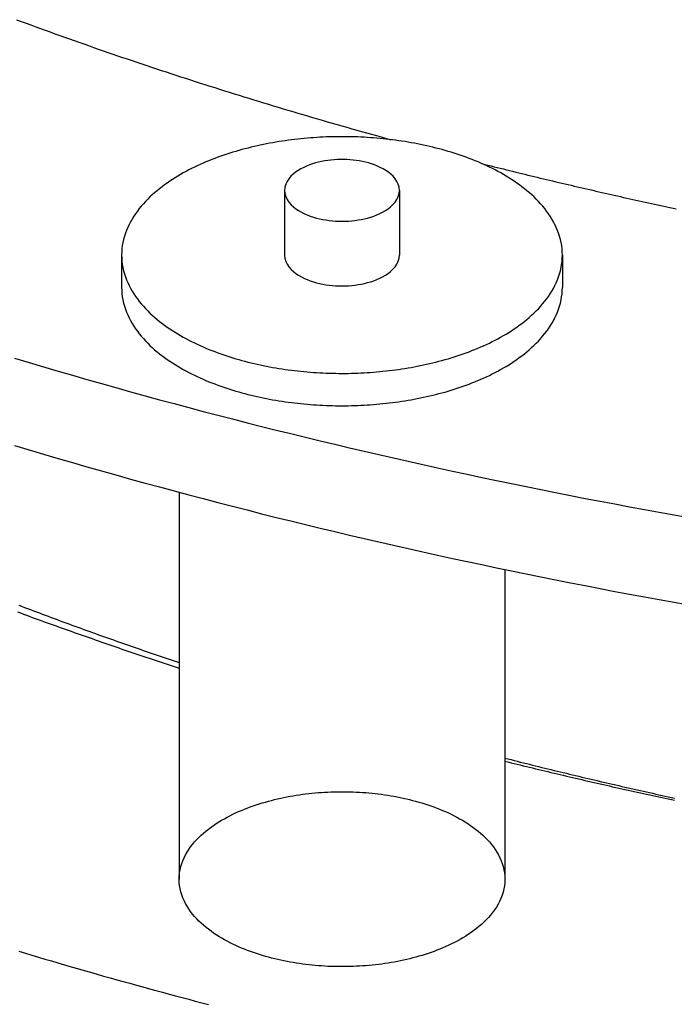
# Model space of a CAD drawing. Header units: millimetres. Extents: x 0 to 841, y 0 to 594.
# Tile 9 of 34: x 264 to 289, y 248 to 286. Entities that reach past the tile are written whole.
import ezdxf

# ---------------------------------------------------------------- set-up
doc = ezdxf.new("R2010")
doc.units = ezdxf.units.MM
doc.layers.add('FINA', color=7, linetype='CONTINUOUS', lineweight=25)

msp = doc.modelspace()

# ---------------------------------------------------------------- linework, layer by layer
at = {"layer": 'FINA'}
for points in [[(264.266, 285.704), (264.448, 285.636), (264.631, 285.569), (264.814, 285.502), (264.996, 285.435), (265.179, 285.369), (265.362, 285.303), (265.545, 285.236), (265.728, 285.171), (265.911, 285.105), (266.094, 285.039), (266.277, 284.974), (266.46, 284.909), (266.644, 284.844), (266.827, 284.78), (267.011, 284.716), (267.194, 284.651), (267.378, 284.588), (267.562, 284.524), (267.745, 284.46), (267.929, 284.397), (268.113, 284.334), (268.297, 284.271), (268.481, 284.209), (268.666, 284.146), (268.85, 284.084), (269.034, 284.022), (269.219, 283.96), (269.403, 283.899), (269.588, 283.837), (269.772, 283.776), (269.957, 283.715), (270.142, 283.655), (270.326, 283.594), (270.511, 283.534), (270.696, 283.474), (270.881, 283.414), (271.066, 283.355), (271.252, 283.295), (271.437, 283.236), (271.622, 283.177), (271.807, 283.118), (271.993, 283.06), (272.178, 283.001), (272.364, 282.943), (272.55, 282.885), (272.735, 282.827), (272.921, 282.77), (273.107, 282.713), (273.293, 282.655), (273.479, 282.598), (273.665, 282.542), (273.851, 282.485), (274.037, 282.429), (274.223, 282.373), (274.409, 282.317), (274.596, 282.261), (274.782, 282.206), (274.969, 282.151), (275.155, 282.096), (275.342, 282.041), (275.528, 281.986), (275.715, 281.932), (275.902, 281.877), (276.089, 281.823), (276.275, 281.769), (276.462, 281.716), (276.649, 281.662), (276.836, 281.609), (277.023, 281.556), (277.211, 281.503), (277.398, 281.451), (277.585, 281.398), (277.772, 281.346), (277.96, 281.294), (278.147, 281.242), (278.335, 281.19), (278.522, 281.139)], [(264.266, 285.704), (264.448, 285.636), (264.631, 285.569), (264.814, 285.502), (264.996, 285.435), (265.179, 285.369), (265.362, 285.303), (265.545, 285.236), (265.728, 285.171), (265.911, 285.105), (266.094, 285.039), (266.277, 284.974), (266.46, 284.909), (266.644, 284.844), (266.827, 284.78), (267.011, 284.716), (267.194, 284.651), (267.378, 284.588), (267.562, 284.524), (267.745, 284.46), (267.929, 284.397), (268.113, 284.334), (268.297, 284.271), (268.481, 284.209), (268.666, 284.146), (268.85, 284.084), (269.034, 284.022), (269.219, 283.96), (269.403, 283.899), (269.588, 283.837), (269.772, 283.776), (269.957, 283.715), (270.142, 283.655), (270.326, 283.594), (270.511, 283.534), (270.696, 283.474), (270.881, 283.414), (271.066, 283.355), (271.252, 283.295), (271.437, 283.236), (271.622, 283.177), (271.807, 283.118), (271.993, 283.06), (272.178, 283.001), (272.364, 282.943), (272.55, 282.885), (272.735, 282.827), (272.921, 282.77), (273.107, 282.713), (273.293, 282.655), (273.479, 282.598), (273.665, 282.542), (273.851, 282.485), (274.037, 282.429), (274.223, 282.373), (274.409, 282.317), (274.596, 282.261), (274.782, 282.206), (274.969, 282.151), (275.155, 282.096), (275.342, 282.041), (275.528, 281.986), (275.715, 281.932), (275.902, 281.877), (276.089, 281.823), (276.275, 281.769), (276.462, 281.716), (276.649, 281.662), (276.836, 281.609), (277.023, 281.556), (277.211, 281.503), (277.398, 281.451), (277.585, 281.398), (277.772, 281.346), (277.96, 281.294), (278.147, 281.242), (278.335, 281.19), (278.522, 281.139)], [(285.037, 276.75), (285.034, 276.87), (285.025, 276.99), (285.011, 277.11), (284.99, 277.228), (284.964, 277.346), (284.932, 277.462), (284.895, 277.577), (284.853, 277.689), (284.806, 277.8), (284.755, 277.909), (284.699, 278.016), (284.639, 278.12), (284.576, 278.223), (284.509, 278.323), (284.439, 278.421), (284.365, 278.516), (284.289, 278.609), (284.21, 278.7), (284.129, 278.788), (284.045, 278.875), (283.959, 278.959), (283.87, 279.041), (283.78, 279.121), (283.689, 279.199), (283.595, 279.275), (283.5, 279.348), (283.403, 279.42), (283.305, 279.49), (283.206, 279.558), (283.106, 279.625), (283.004, 279.689), (282.901, 279.752), (282.798, 279.813), (282.693, 279.872), (282.587, 279.93), (282.481, 279.987), (282.374, 280.041), (282.266, 280.094), (282.157, 280.146), (282.047, 280.196), (281.937, 280.245), (281.827, 280.293), (281.715, 280.339), (281.604, 280.383), (281.491, 280.427), (281.379, 280.469), (281.265, 280.51), (281.152, 280.549), (281.037, 280.587), (280.923, 280.624), (280.808, 280.66), (280.693, 280.695), (280.577, 280.728), (280.461, 280.761), (280.345, 280.792), (280.228, 280.822), (280.111, 280.851), (279.994, 280.879), (279.877, 280.906), (279.759, 280.932), (279.642, 280.956), (279.524, 280.98), (279.405, 281.003), (279.287, 281.024), (279.168, 281.045), (279.049, 281.064), (278.93, 281.083), (278.811, 281.1), (278.692, 281.117), (278.573, 281.133), (278.453, 281.147), (278.334, 281.161), (278.214, 281.173), (278.094, 281.185), (277.974, 281.196), (277.854, 281.206), (277.734, 281.215), (277.614, 281.223), (277.494, 281.229), (277.374, 281.236), (277.253, 281.241), (277.133, 281.245), (277.013, 281.248), (276.892, 281.25), (276.772, 281.252), (276.652, 281.252), (276.531, 281.252), (276.411, 281.25), (276.29, 281.248), (276.17, 281.245), (276.05, 281.241), (275.929, 281.236), (275.809, 281.229), (275.689, 281.223), (275.569, 281.215), (275.449, 281.206), (275.329, 281.196), (275.209, 281.185), (275.089, 281.173), (274.969, 281.161), (274.85, 281.147), (274.73, 281.133), (274.611, 281.117), (274.492, 281.1), (274.373, 281.083), (274.254, 281.064), (274.135, 281.045), (274.016, 281.024), (273.898, 281.003), (273.78, 280.98), (273.661, 280.956), (273.544, 280.932), (273.426, 280.906), (273.309, 280.879), (273.192, 280.851), (273.075, 280.822), (272.958, 280.792), (272.842, 280.761), (272.726, 280.728), (272.61, 280.695), (272.495, 280.66), (272.38, 280.624), (272.266, 280.587), (272.151, 280.549), (272.038, 280.51), (271.924, 280.469), (271.812, 280.427), (271.699, 280.383), (271.588, 280.339), (271.476, 280.293), (271.366, 280.245), (271.256, 280.196), (271.146, 280.146), (271.037, 280.094), (270.929, 280.041), (270.822, 279.987), (270.716, 279.93), (270.61, 279.872), (270.506, 279.813), (270.402, 279.752), (270.299, 279.689), (270.197, 279.625), (270.097, 279.558), (269.998, 279.49), (269.9, 279.42), (269.803, 279.348), (269.708, 279.275), (269.615, 279.199), (269.523, 279.121), (269.433, 279.041), (269.344, 278.959), (269.258, 278.875), (269.175, 278.788), (269.093, 278.7), (269.014, 278.609), (268.938, 278.516), (268.864, 278.421), (268.794, 278.323), (268.727, 278.223), (268.664, 278.12), (268.604, 278.016), (268.548, 277.909), (268.497, 277.8), (268.45, 277.689), (268.408, 277.577), (268.371, 277.462), (268.339, 277.346), (268.313, 277.228), (268.292, 277.11), (268.278, 276.99), (268.269, 276.87), (268.266, 276.75)], [(278.839, 279.211), (278.828, 279.33), (278.795, 279.445), (278.744, 279.554), (278.678, 279.654), (278.6, 279.745), (278.513, 279.828), (278.419, 279.903), (278.32, 279.97), (278.217, 280.031), (278.11, 280.086), (278, 280.135), (277.889, 280.179), (277.775, 280.218), (277.66, 280.253), (277.544, 280.283), (277.427, 280.309), (277.309, 280.331), (277.19, 280.349), (277.071, 280.363), (276.951, 280.374), (276.832, 280.381), (276.712, 280.385), (276.591, 280.385), (276.472, 280.381), (276.352, 280.374), (276.232, 280.363), (276.113, 280.349), (275.994, 280.331), (275.876, 280.309), (275.759, 280.283), (275.643, 280.253), (275.528, 280.218), (275.414, 280.179), (275.303, 280.135), (275.193, 280.086), (275.087, 280.031), (274.983, 279.97), (274.884, 279.903), (274.79, 279.828), (274.703, 279.745), (274.626, 279.654), (274.559, 279.554), (274.508, 279.445), (274.475, 279.33), (274.464, 279.211)], [(281.973, 280.229), (282.09, 280.2), (282.207, 280.17), (282.324, 280.141), (282.441, 280.112), (282.558, 280.082), (282.675, 280.053), (282.792, 280.024), (282.909, 279.995), (283.026, 279.966), (283.143, 279.937), (283.26, 279.908), (283.377, 279.88), (283.494, 279.851), (283.611, 279.822), (283.728, 279.794), (283.845, 279.765), (283.962, 279.737), (284.079, 279.709), (284.196, 279.68), (284.314, 279.652), (284.431, 279.624), (284.548, 279.596), (284.665, 279.568), (284.782, 279.54), (284.9, 279.513), (285.017, 279.485), (285.134, 279.457), (285.252, 279.43), (285.369, 279.402), (285.486, 279.375), (285.604, 279.347), (285.721, 279.32), (285.838, 279.293), (285.956, 279.266), (286.073, 279.239), (286.191, 279.212), (286.308, 279.185), (286.426, 279.158), (286.543, 279.131), (286.661, 279.104), (286.778, 279.078), (286.896, 279.051), (287.013, 279.025), (287.131, 278.998), (287.249, 278.972), (287.366, 278.945), (287.484, 278.919), (287.601, 278.893), (287.719, 278.867), (287.837, 278.841), (287.954, 278.815), (288.072, 278.789), (288.19, 278.764), (288.308, 278.738), (288.425, 278.712), (288.543, 278.687), (288.661, 278.661), (288.779, 278.636), (288.897, 278.61), (289.014, 278.585), (289.132, 278.56), (289.25, 278.535), (289.368, 278.51)], [(281.973, 280.229), (282.09, 280.2), (282.207, 280.17), (282.324, 280.141), (282.441, 280.112), (282.558, 280.082), (282.675, 280.053), (282.792, 280.024), (282.909, 279.995), (283.026, 279.966), (283.143, 279.937), (283.26, 279.908), (283.377, 279.88), (283.494, 279.851), (283.611, 279.822), (283.728, 279.794), (283.845, 279.765), (283.962, 279.737), (284.079, 279.709), (284.196, 279.68), (284.314, 279.652), (284.431, 279.624), (284.548, 279.596), (284.665, 279.568), (284.782, 279.54), (284.9, 279.513), (285.017, 279.485), (285.134, 279.457), (285.252, 279.43), (285.369, 279.402), (285.486, 279.375), (285.604, 279.347), (285.721, 279.32), (285.838, 279.293), (285.956, 279.266), (286.073, 279.239), (286.191, 279.212), (286.308, 279.185), (286.426, 279.158), (286.543, 279.131), (286.661, 279.104), (286.778, 279.078), (286.896, 279.051), (287.013, 279.025), (287.131, 278.998), (287.249, 278.972), (287.366, 278.945), (287.484, 278.919), (287.601, 278.893), (287.719, 278.867), (287.837, 278.841), (287.954, 278.815), (288.072, 278.789), (288.19, 278.764), (288.308, 278.738), (288.425, 278.712), (288.543, 278.687), (288.661, 278.661), (288.779, 278.636), (288.897, 278.61), (289.014, 278.585), (289.132, 278.56), (289.25, 278.535), (289.368, 278.51)], [(274.464, 279.211), (274.476, 279.089), (274.51, 278.971), (274.564, 278.86), (274.632, 278.759), (274.713, 278.666), (274.803, 278.582), (274.9, 278.507), (275.002, 278.439), (275.109, 278.378), (275.219, 278.323), (275.332, 278.274), (275.446, 278.23), (275.563, 278.192), (275.681, 278.158), (275.801, 278.129), (275.921, 278.104), (276.042, 278.083), (276.164, 278.066), (276.286, 278.053), (276.408, 278.043), (276.531, 278.038), (276.654, 278.036), (276.777, 278.038), (276.9, 278.044), (277.022, 278.053), (277.144, 278.066), (277.266, 278.083), (277.387, 278.105), (277.507, 278.13), (277.627, 278.159), (277.745, 278.193), (277.861, 278.232), (277.976, 278.276), (278.089, 278.325), (278.198, 278.38)], [(274.464, 279.211), (274.464, 276.75)], [(278.198, 278.38), (278.304, 278.441), (278.406, 278.509), (278.502, 278.585), (278.592, 278.668), (278.672, 278.76), (278.74, 278.862), (278.793, 278.972), (278.827, 279.089), (278.839, 279.211)], [(278.839, 279.211), (278.839, 276.75)], [(268.266, 276.75), (268.269, 276.63), (268.278, 276.51), (268.292, 276.39), (268.313, 276.272), (268.339, 276.154), (268.371, 276.038), (268.408, 275.924), (268.45, 275.811), (268.497, 275.7), (268.548, 275.591), (268.604, 275.484), (268.663, 275.38), (268.727, 275.278), (268.794, 275.178), (268.864, 275.08), (268.937, 274.985), (269.013, 274.891), (269.092, 274.801), (269.174, 274.712), (269.258, 274.626), (269.344, 274.542), (269.432, 274.46), (269.522, 274.38), (269.614, 274.302), (269.707, 274.226), (269.802, 274.152), (269.899, 274.08), (269.997, 274.011), (270.096, 273.942), (270.196, 273.876), (270.298, 273.812), (270.4, 273.749), (270.504, 273.688), (270.609, 273.628), (270.714, 273.57), (270.821, 273.514), (270.928, 273.459), (271.036, 273.406), (271.144, 273.355), (271.254, 273.304), (271.364, 273.256), (271.474, 273.208), (271.586, 273.162), (271.697, 273.117), (271.81, 273.074), (271.922, 273.032), (272.035, 272.991), (272.149, 272.952), (272.263, 272.913), (272.378, 272.876), (272.493, 272.84), (272.608, 272.806), (272.723, 272.772), (272.839, 272.74), (272.955, 272.709), (273.072, 272.678), (273.189, 272.649), (273.306, 272.621), (273.423, 272.595), (273.541, 272.569), (273.658, 272.544), (273.776, 272.521), (273.895, 272.498), (274.013, 272.476), (274.132, 272.456), (274.25, 272.436), (274.369, 272.418), (274.488, 272.4), (274.607, 272.383), (274.727, 272.368), (274.846, 272.353), (274.966, 272.34), (275.085, 272.327), (275.205, 272.315), (275.325, 272.304), (275.445, 272.294), (275.565, 272.286), (275.685, 272.278), (275.805, 272.271), (275.925, 272.265), (276.046, 272.259), (276.166, 272.255), (276.286, 272.252), (276.407, 272.25), (276.527, 272.248), (276.647, 272.248), (276.768, 272.248), (276.888, 272.249), (277.008, 272.252), (277.128, 272.255), (277.249, 272.259), (277.369, 272.264), (277.489, 272.27), (277.609, 272.277), (277.729, 272.285), (277.849, 272.294), (277.969, 272.304), (278.089, 272.314), (278.209, 272.326), (278.329, 272.339), (278.448, 272.352), (278.568, 272.367), (278.687, 272.382), (278.806, 272.399), (278.925, 272.416), (279.044, 272.435), (279.163, 272.454), (279.282, 272.475), (279.4, 272.496), (279.518, 272.519), (279.636, 272.542), (279.754, 272.567), (279.871, 272.593), (279.989, 272.62), (280.106, 272.647), (280.223, 272.676), (280.339, 272.706), (280.455, 272.737), (280.571, 272.77), (280.687, 272.803), (280.802, 272.838), (280.917, 272.874), (281.032, 272.911), (281.146, 272.949), (281.259, 272.988), (281.373, 273.029), (281.485, 273.071), (281.598, 273.114), (281.71, 273.159), (281.821, 273.205), (281.931, 273.252), (282.041, 273.301), (282.151, 273.351), (282.26, 273.403), (282.368, 273.456), (282.475, 273.51), (282.581, 273.566)], [(268.266, 276.75), (268.266, 275.52)], [(274.464, 276.75), (274.476, 276.628), (274.51, 276.51), (274.564, 276.4), (274.632, 276.298), (274.713, 276.205), (274.803, 276.122), (274.9, 276.046), (275.002, 275.978), (275.109, 275.917), (275.219, 275.862), (275.332, 275.813), (275.446, 275.77), (275.563, 275.731), (275.681, 275.697), (275.801, 275.668), (275.921, 275.643), (276.042, 275.622), (276.164, 275.605), (276.286, 275.592), (276.408, 275.583), (276.531, 275.577), (276.654, 275.575), (276.777, 275.577), (276.9, 275.583), (277.022, 275.592), (277.144, 275.606), (277.266, 275.623), (277.387, 275.644), (277.507, 275.669), (277.627, 275.699), (277.745, 275.733), (277.861, 275.771), (277.976, 275.815), (278.089, 275.864), (278.198, 275.919)], [(278.198, 275.919), (278.304, 275.981), (278.406, 276.048), (278.502, 276.124), (278.592, 276.207), (278.672, 276.3), (278.74, 276.401), (278.793, 276.511), (278.827, 276.628), (278.839, 276.75)], [(282.581, 273.566), (282.687, 273.624), (282.792, 273.684), (282.896, 273.745), (282.999, 273.808), (283.101, 273.872), (283.201, 273.938), (283.301, 274.007), (283.399, 274.077), (283.496, 274.148), (283.591, 274.222), (283.685, 274.298), (283.777, 274.376), (283.867, 274.456), (283.956, 274.538), (284.042, 274.622), (284.126, 274.709), (284.208, 274.797), (284.287, 274.888), (284.363, 274.981), (284.437, 275.077), (284.507, 275.175), (284.575, 275.275), (284.638, 275.377), (284.698, 275.482), (284.754, 275.589), (284.805, 275.698), (284.852, 275.809), (284.894, 275.922), (284.931, 276.037), (284.963, 276.153), (284.99, 276.271), (285.01, 276.39), (285.025, 276.509), (285.034, 276.629), (285.037, 276.75)], [(285.037, 276.75), (285.037, 275.52)], [(268.266, 275.52), (268.269, 275.399), (268.278, 275.279), (268.292, 275.16), (268.313, 275.041), (268.339, 274.924), (268.371, 274.808), (268.408, 274.693), (268.45, 274.581), (268.497, 274.47), (268.548, 274.361), (268.604, 274.254), (268.663, 274.15), (268.727, 274.047), (268.794, 273.947), (268.864, 273.85), (268.937, 273.754), (269.013, 273.661), (269.092, 273.57), (269.174, 273.482), (269.258, 273.395), (269.344, 273.311), (269.432, 273.229), (269.522, 273.149), (269.614, 273.072), (269.707, 272.996), (269.802, 272.922), (269.899, 272.85), (269.997, 272.78), (270.096, 272.712), (270.196, 272.646), (270.298, 272.581), (270.4, 272.518), (270.504, 272.457), (270.609, 272.398), (270.714, 272.34), (270.821, 272.284), (270.928, 272.229), (271.036, 272.176), (271.144, 272.124), (271.254, 272.074), (271.364, 272.025), (271.474, 271.978), (271.586, 271.932), (271.697, 271.887), (271.81, 271.844), (271.922, 271.802), (272.035, 271.761), (272.149, 271.721), (272.263, 271.683), (272.378, 271.646), (272.493, 271.61), (272.608, 271.575), (272.723, 271.542), (272.839, 271.509), (272.955, 271.478), (273.072, 271.448), (273.189, 271.419), (273.306, 271.391), (273.423, 271.364), (273.541, 271.338), (273.658, 271.314), (273.776, 271.29), (273.895, 271.267), (274.013, 271.246), (274.132, 271.225), (274.25, 271.206), (274.369, 271.187), (274.488, 271.17), (274.607, 271.153), (274.727, 271.137), (274.846, 271.123), (274.966, 271.109), (275.085, 271.096), (275.205, 271.085), (275.325, 271.074), (275.445, 271.064), (275.565, 271.055), (275.685, 271.047), (275.805, 271.04), (275.925, 271.034), (276.046, 271.029), (276.166, 271.025), (276.286, 271.022), (276.407, 271.019), (276.527, 271.018), (276.647, 271.017), (276.768, 271.018), (276.888, 271.019), (277.008, 271.021), (277.128, 271.025), (277.249, 271.029), (277.369, 271.034), (277.489, 271.04), (277.609, 271.047), (277.729, 271.055), (277.849, 271.063), (277.969, 271.073), (278.089, 271.084), (278.209, 271.096), (278.329, 271.108), (278.448, 271.122), (278.568, 271.136), (278.687, 271.152), (278.806, 271.168), (278.925, 271.186), (279.044, 271.204), (279.163, 271.224), (279.282, 271.244), (279.4, 271.266), (279.518, 271.288), (279.636, 271.312), (279.754, 271.337), (279.871, 271.362), (279.989, 271.389), (280.106, 271.417), (280.223, 271.446), (280.339, 271.476), (280.455, 271.507), (280.571, 271.539), (280.687, 271.573), (280.802, 271.607), (280.917, 271.643), (281.032, 271.68), (281.146, 271.718), (281.259, 271.758), (281.373, 271.799), (281.485, 271.841), (281.598, 271.884), (281.71, 271.928), (281.821, 271.974), (281.931, 272.022), (282.041, 272.07), (282.151, 272.121), (282.26, 272.172), (282.368, 272.225), (282.475, 272.28), (282.581, 272.336)], [(282.581, 272.336), (282.687, 272.394), (282.792, 272.453), (282.896, 272.514), (282.999, 272.577), (283.101, 272.642), (283.201, 272.708), (283.301, 272.776), (283.399, 272.846), (283.496, 272.918), (283.591, 272.992), (283.685, 273.068), (283.777, 273.146), (283.867, 273.226), (283.956, 273.308), (284.042, 273.392), (284.126, 273.478), (284.208, 273.567), (284.287, 273.658), (284.363, 273.751), (284.437, 273.847), (284.507, 273.944), (284.575, 274.045), (284.638, 274.147), (284.698, 274.252), (284.754, 274.359), (284.805, 274.468), (284.852, 274.579), (284.894, 274.692), (284.931, 274.806), (284.963, 274.923), (284.99, 275.04), (285.01, 275.159), (285.025, 275.279), (285.034, 275.399), (285.037, 275.52)], [(264.196, 272.824), (264.745, 272.659), (265.295, 272.496), (265.845, 272.335), (266.396, 272.175), (266.947, 272.017), (267.499, 271.86), (268.051, 271.704), (268.603, 271.55), (269.156, 271.398), (269.709, 271.247), (270.263, 271.098), (270.817, 270.95), (271.371, 270.803), (271.926, 270.658), (272.481, 270.514), (273.037, 270.372), (273.593, 270.232), (274.149, 270.092), (274.705, 269.955), (275.262, 269.818), (275.82, 269.683), (276.377, 269.55), (276.935, 269.418), (277.494, 269.287), (278.052, 269.158), (278.611, 269.03), (279.171, 268.903), (279.73, 268.778), (280.29, 268.654), (280.851, 268.532), (281.411, 268.411), (281.972, 268.292), (282.533, 268.174), (283.095, 268.057), (283.656, 267.941), (284.218, 267.827), (284.781, 267.715), (285.343, 267.603), (285.906, 267.493), (286.469, 267.385), (287.032, 267.278), (287.596, 267.172), (288.16, 267.067), (288.724, 266.964), (289.288, 266.862), (289.853, 266.761)], [(264.196, 269.502), (264.745, 269.337), (265.295, 269.174), (265.845, 269.013), (266.396, 268.853), (266.947, 268.695), (267.499, 268.538), (268.051, 268.382), (268.603, 268.228), (269.156, 268.076), (269.709, 267.925), (270.263, 267.776), (270.817, 267.628), (271.371, 267.481), (271.926, 267.336), (272.481, 267.192), (273.037, 267.05), (273.593, 266.91), (274.149, 266.77), (274.705, 266.633), (275.262, 266.496), (275.82, 266.361), (276.377, 266.228), (276.935, 266.096), (277.494, 265.965), (278.052, 265.836), (278.611, 265.708), (279.171, 265.581), (279.73, 265.456), (280.29, 265.332), (280.851, 265.21), (281.411, 265.089), (281.972, 264.97), (282.533, 264.852), (283.095, 264.735), (283.656, 264.619), (284.218, 264.505), (284.781, 264.393), (285.343, 264.281), (285.906, 264.171), (286.469, 264.063), (287.032, 263.955), (287.596, 263.85), (288.16, 263.745), (288.724, 263.642), (289.288, 263.54), (289.853, 263.439)], [(270.453, 267.724), (270.453, 253.004)], [(282.85, 264.786), (282.85, 253.004)], [(264.349, 263.428), (264.461, 263.385), (264.573, 263.343), (264.685, 263.3), (264.798, 263.258), (264.91, 263.215), (265.022, 263.173), (265.135, 263.131), (265.247, 263.089), (265.36, 263.047), (265.472, 263.005), (265.585, 262.963), (265.697, 262.921), (265.81, 262.88), (265.923, 262.838), (266.035, 262.797), (266.148, 262.755), (266.261, 262.714), (266.373, 262.673), (266.486, 262.632), (266.599, 262.591), (266.712, 262.55), (266.825, 262.509), (266.938, 262.468), (267.051, 262.427), (267.164, 262.387), (267.277, 262.346), (267.39, 262.306), (267.503, 262.265), (267.616, 262.225), (267.729, 262.185), (267.842, 262.145), (267.955, 262.105), (268.069, 262.065), (268.182, 262.025), (268.295, 261.985), (268.409, 261.946), (268.522, 261.906), (268.635, 261.867), (268.749, 261.827), (268.862, 261.788), (268.976, 261.749), (269.089, 261.71), (269.203, 261.67), (269.316, 261.631), (269.43, 261.593), (269.543, 261.554), (269.657, 261.515), (269.771, 261.476), (269.884, 261.438), (269.998, 261.399), (270.112, 261.361), (270.226, 261.323), (270.339, 261.284), (270.453, 261.246)], [(264.302, 263.175), (264.415, 263.133), (264.528, 263.091), (264.641, 263.05), (264.754, 263.008), (264.867, 262.966), (264.981, 262.925), (265.094, 262.884), (265.207, 262.843), (265.321, 262.801), (265.434, 262.76), (265.548, 262.719), (265.661, 262.678), (265.775, 262.638), (265.888, 262.597), (266.002, 262.556), (266.115, 262.516), (266.229, 262.475), (266.343, 262.435), (266.456, 262.395), (266.57, 262.354), (266.684, 262.314), (266.797, 262.274), (266.911, 262.234), (267.025, 262.194), (267.139, 262.155), (267.253, 262.115), (267.367, 262.075), (267.481, 262.036), (267.595, 261.996), (267.709, 261.957), (267.823, 261.918), (267.937, 261.878), (268.051, 261.839), (268.165, 261.8), (268.279, 261.761), (268.393, 261.722), (268.508, 261.684), (268.622, 261.645), (268.736, 261.606), (268.85, 261.568), (268.965, 261.529), (269.079, 261.491), (269.193, 261.453), (269.308, 261.414), (269.422, 261.376), (269.537, 261.338), (269.651, 261.3), (269.766, 261.262), (269.88, 261.225), (269.995, 261.187), (270.109, 261.149), (270.224, 261.112), (270.339, 261.074), (270.453, 261.037)], [(282.85, 257.61), (282.967, 257.58), (283.083, 257.551), (283.2, 257.521), (283.317, 257.492), (283.434, 257.462), (283.551, 257.433), (283.668, 257.404), (283.785, 257.375), (283.901, 257.346), (284.018, 257.317), (284.135, 257.288), (284.252, 257.259), (284.369, 257.23), (284.486, 257.201), (284.603, 257.173), (284.721, 257.144), (284.838, 257.116), (284.955, 257.087), (285.072, 257.059), (285.189, 257.031), (285.306, 257.003), (285.423, 256.975), (285.54, 256.946), (285.658, 256.919), (285.775, 256.891), (285.892, 256.863), (286.009, 256.835), (286.127, 256.807), (286.244, 256.78), (286.361, 256.752), (286.479, 256.725), (286.596, 256.698), (286.713, 256.67), (286.831, 256.643), (286.948, 256.616), (287.066, 256.589), (287.183, 256.562), (287.3, 256.535), (287.418, 256.508), (287.535, 256.481), (287.653, 256.455), (287.77, 256.428), (287.888, 256.402), (288.005, 256.375), (288.123, 256.349), (288.241, 256.322), (288.358, 256.296), (288.476, 256.27), (288.593, 256.244), (288.711, 256.218), (288.829, 256.192), (288.946, 256.166), (289.064, 256.14), (289.182, 256.114), (289.3, 256.089)], [(282.85, 257.494), (282.967, 257.465), (283.083, 257.436), (283.2, 257.407), (283.317, 257.378), (283.434, 257.349), (283.551, 257.321), (283.668, 257.292), (283.785, 257.264), (283.902, 257.235), (284.019, 257.207), (284.136, 257.179), (284.253, 257.151), (284.37, 257.123), (284.487, 257.095), (284.604, 257.067), (284.721, 257.039), (284.838, 257.011), (284.956, 256.983), (285.073, 256.956), (285.19, 256.928), (285.307, 256.9), (285.424, 256.873), (285.542, 256.846), (285.659, 256.818), (285.776, 256.791), (285.893, 256.764), (286.011, 256.737), (286.128, 256.71), (286.245, 256.683), (286.363, 256.656), (286.48, 256.629), (286.597, 256.603), (286.715, 256.576), (286.832, 256.549), (286.95, 256.523), (287.067, 256.496), (287.184, 256.47), (287.302, 256.444), (287.419, 256.418), (287.537, 256.391), (287.654, 256.365), (287.772, 256.339), (287.889, 256.313), (288.007, 256.288), (288.125, 256.262), (288.242, 256.236), (288.36, 256.21), (288.477, 256.185), (288.595, 256.159), (288.713, 256.134), (288.83, 256.109), (288.948, 256.083), (289.066, 256.058), (289.184, 256.033), (289.301, 256.008)], [(270.453, 253.004), (270.457, 253.124), (270.469, 253.244), (270.489, 253.363), (270.517, 253.48), (270.552, 253.595), (270.594, 253.708), (270.642, 253.819), (270.696, 253.926), (270.756, 254.031), (270.821, 254.133), (270.89, 254.231), (270.964, 254.326), (271.042, 254.419), (271.123, 254.508), (271.207, 254.594), (271.294, 254.677), (271.384, 254.757), (271.476, 254.835), (271.571, 254.91), (271.667, 254.982), (271.766, 255.051), (271.866, 255.118), (271.968, 255.183), (272.071, 255.245), (272.175, 255.305), (272.281, 255.363), (272.388, 255.419), (272.496, 255.472), (272.605, 255.524), (272.714, 255.574), (272.825, 255.621), (272.937, 255.667), (273.049, 255.711), (273.162, 255.754), (273.275, 255.794), (273.389, 255.833), (273.504, 255.87), (273.619, 255.906), (273.735, 255.94), (273.851, 255.972), (273.967, 256.003), (274.084, 256.032), (274.201, 256.06), (274.319, 256.087), (274.437, 256.112), (274.555, 256.135), (274.673, 256.157), (274.792, 256.178), (274.911, 256.197), (275.03, 256.215), (275.149, 256.232), (275.269, 256.247), (275.389, 256.262), (275.509, 256.274), (275.629, 256.286), (275.749, 256.296), (275.869, 256.305), (275.989, 256.312), (276.109, 256.319), (276.23, 256.324), (276.35, 256.327), (276.471, 256.33), (276.591, 256.331), (276.712, 256.331), (276.832, 256.33), (276.953, 256.327), (277.073, 256.324), (277.194, 256.319), (277.314, 256.312), (277.434, 256.305), (277.554, 256.296), (277.675, 256.286), (277.794, 256.274), (277.914, 256.262), (278.034, 256.247), (278.154, 256.232), (278.273, 256.215), (278.392, 256.197), (278.511, 256.178), (278.63, 256.157), (278.748, 256.135), (278.866, 256.112), (278.984, 256.087), (279.102, 256.06), (279.219, 256.032), (279.336, 256.003), (279.452, 255.972), (279.569, 255.94), (279.684, 255.906), (279.799, 255.87), (279.914, 255.833), (280.028, 255.794), (280.142, 255.754), (280.254, 255.711), (280.367, 255.667), (280.478, 255.621), (280.589, 255.574), (280.698, 255.524), (280.807, 255.472), (280.915, 255.419), (281.022, 255.363), (281.128, 255.305), (281.232, 255.245), (281.335, 255.183), (281.437, 255.118), (281.537, 255.051), (281.636, 254.982), (281.732, 254.91), (281.827, 254.835), (281.919, 254.757), (282.009, 254.677), (282.096, 254.594), (282.18, 254.508), (282.261, 254.419), (282.339, 254.326), (282.413, 254.231), (282.482, 254.133), (282.547, 254.031), (282.607, 253.926), (282.661, 253.819), (282.709, 253.708), (282.751, 253.595), (282.786, 253.48), (282.814, 253.363), (282.834, 253.244), (282.846, 253.124), (282.85, 253.004)], [(281.034, 250.65), (280.927, 250.594), (280.82, 250.54), (280.711, 250.489), (280.601, 250.439), (280.49, 250.391), (280.379, 250.345), (280.266, 250.3), (280.153, 250.258), (280.04, 250.217), (279.926, 250.178), (279.811, 250.141), (279.696, 250.105), (279.58, 250.071), (279.464, 250.038), (279.347, 250.007), (279.23, 249.977), (279.113, 249.949), (278.995, 249.923), (278.877, 249.898), (278.759, 249.874), (278.64, 249.852), (278.522, 249.831), (278.403, 249.811), (278.283, 249.793), (278.164, 249.776), (278.044, 249.761), (277.924, 249.747), (277.804, 249.734), (277.684, 249.722), (277.564, 249.712), (277.444, 249.703), (277.323, 249.695), (277.203, 249.689), (277.082, 249.684), (276.962, 249.68), (276.841, 249.677), (276.721, 249.676), (276.6, 249.676), (276.479, 249.677), (276.359, 249.679), (276.238, 249.683), (276.117, 249.688), (275.997, 249.694), (275.877, 249.702), (275.756, 249.711), (275.636, 249.721), (275.516, 249.732), (275.396, 249.745), (275.276, 249.759), (275.156, 249.774), (275.037, 249.791), (274.918, 249.809), (274.799, 249.828), (274.68, 249.849), (274.561, 249.871), (274.443, 249.894), (274.325, 249.919), (274.207, 249.945), (274.09, 249.973), (273.973, 250.003), (273.856, 250.033), (273.74, 250.066), (273.624, 250.1), (273.509, 250.135), (273.394, 250.172), (273.28, 250.211), (273.166, 250.252), (273.053, 250.294), (272.941, 250.338), (272.829, 250.384), (272.718, 250.432), (272.608, 250.481), (272.499, 250.533), (272.391, 250.587), (272.284, 250.642), (272.178, 250.7), (272.074, 250.76), (271.97, 250.822), (271.868, 250.887), (271.768, 250.954), (271.67, 251.024), (271.573, 251.096), (271.478, 251.171), (271.386, 251.248), (271.296, 251.329), (271.208, 251.412), (271.124, 251.498), (271.043, 251.587), (270.965, 251.679), (270.891, 251.775), (270.822, 251.873), (270.757, 251.975), (270.697, 252.08), (270.643, 252.188), (270.594, 252.298), (270.552, 252.411), (270.517, 252.527), (270.49, 252.644), (270.47, 252.763), (270.457, 252.883), (270.453, 253.004)], [(282.85, 253.004), (282.845, 252.879), (282.832, 252.755), (282.811, 252.632), (282.781, 252.511), (282.744, 252.392), (282.699, 252.275), (282.648, 252.161), (282.59, 252.051), (282.527, 251.943), (282.458, 251.839), (282.384, 251.739), (282.307, 251.641), (282.225, 251.547), (282.139, 251.456), (282.05, 251.369), (281.958, 251.284), (281.864, 251.203), (281.767, 251.124), (281.668, 251.049), (281.566, 250.976), (281.463, 250.906), (281.358, 250.838), (281.252, 250.773), (281.144, 250.711), (281.034, 250.65)], [(264.357, 250.259), (264.605, 250.185), (264.852, 250.111), (265.1, 250.038), (265.348, 249.965), (265.596, 249.892), (265.844, 249.819), (266.092, 249.747), (266.34, 249.675), (266.588, 249.604), (266.836, 249.532), (267.085, 249.461), (267.333, 249.391), (267.582, 249.32), (267.83, 249.25), (268.079, 249.18), (268.328, 249.111), (268.577, 249.042), (268.826, 248.973), (269.075, 248.904), (269.324, 248.836), (269.573, 248.768), (269.822, 248.7), (270.072, 248.633), (270.321, 248.566), (270.571, 248.499), (270.82, 248.433), (271.07, 248.367), (271.32, 248.301), (271.569, 248.235)]]:
    msp.add_lwpolyline(points, dxfattribs=at)

doc.saveas('drawing.dxf')
